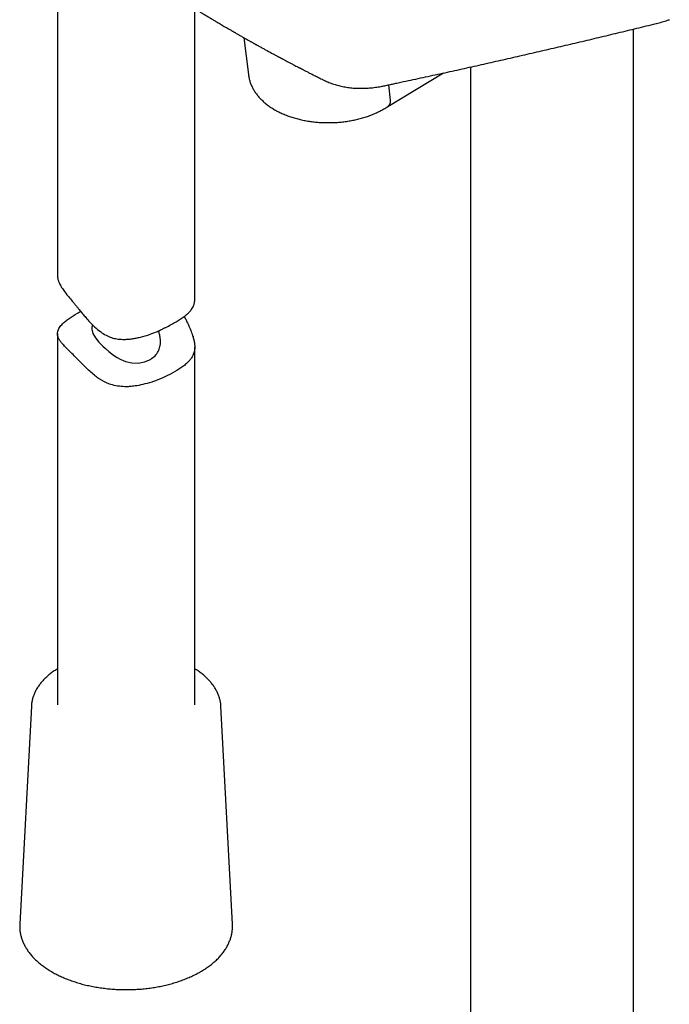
# Model space of a CAD drawing. Header units: millimetres. Extents: x 8 to 761, y 12 to 1609.
# Tile 2 of 88: x 595 to 666, y 259 to 367. Entities that reach past the tile are written whole.
import ezdxf

# ---------------------------------------------------------------- set-up
doc = ezdxf.new("R2010")
doc.units = ezdxf.units.MM

msp = doc.modelspace()

# ---------------------------------------------------------------- linework, layer by layer
at = {"color": 7, "linetype": 'Continuous', "lineweight": 30}
for p, q in [((598.87, 378.91), (598.87, 338.72)), ((613.87, 336.06), (613.87, 367.87)), ((619.24, 364.69), (619.72, 360.68)), ((661.79, 193.15), (661.79, 365.63)), ((643.99, 361.49), (643.99, 193.78)), ((634.97, 357.18), (641.06, 360.84)), ((635.27, 357.87), (635.06, 359.54)), ((635.27, 357.87), (635.27, 357.86)), ((598.87, 332.36), (598.87, 291.81)), ((613.87, 291.81), (613.87, 330.89)), ((596.01, 291.65), (594.74, 267.83)), ((596.01, 291.65), (596.01, 291.66)), ((617.99, 267.83), (616.72, 291.65)), ((594.74, 267.83), (594.74, 267.83)), ((617.99, 267.82), (617.99, 267.83))]:
    msp.add_line(p, q, dxfattribs=at)
at = {"color": 7, "linetype": 'Continuous', "lineweight": 30, "flags": 128}
msp.add_lwpolyline([(602.71, 333.32), (602.69, 333.28), (602.63, 333.05), (602.62, 332.9), (602.62, 332.86), (602.62, 332.85), (602.62, 332.84), (602.62, 332.84), (602.62, 332.84), (602.62, 332.84), (602.62, 332.84), (602.62, 332.84), (602.62, 332.84), (602.62, 332.84), (602.62, 332.84), (602.74, 332.37), (603.01, 331.89), (603.39, 331.43), (603.53, 331.28), (603.68, 331.14), (603.82, 330.99), (604.1, 330.73), (604.47, 330.4), (604.98, 330.01), (605.37, 329.76), (605.73, 329.57), (606.04, 329.42), (606.31, 329.32), (606.99, 329.17), (607.69, 329.15), (608.38, 329.27), (609.02, 329.54)], dxfattribs=at)
at = {"color": 7, "linetype": 'Continuous', "lineweight": 30}
for points, knots in [([(609.06, 370.96), (609.08, 370.95), (609.15, 370.9), (609.27, 370.82), (609.42, 370.72), (609.55, 370.63), (609.66, 370.56), (609.75, 370.5), (609.81, 370.46), (609.85, 370.43), (609.88, 370.42), (609.9, 370.4), (609.93, 370.38), (609.96, 370.36), (610.01, 370.33), (610.09, 370.27), (610.21, 370.2), (610.35, 370.11), (610.51, 370), (610.78, 369.83), (611.15, 369.59), (611.61, 369.29), (611.96, 369.07), (612.21, 368.91), (612.36, 368.82), (612.48, 368.74), (612.58, 368.68), (612.65, 368.63), (612.72, 368.59), (612.8, 368.54), (612.92, 368.46), (613.1, 368.35), (613.32, 368.21), (613.56, 368.06), (613.81, 367.91), (614.07, 367.75), (614.34, 367.58), (614.6, 367.42), (614.85, 367.27), (615.09, 367.12), (615.28, 367.01), (615.41, 366.93), (615.49, 366.88), (615.56, 366.84), (615.63, 366.8), (615.73, 366.74), (615.85, 366.66), (616.01, 366.57), (616.2, 366.46), (616.41, 366.33), (616.63, 366.2), (616.86, 366.06), (617.1, 365.93), (617.33, 365.79), (617.53, 365.67), (617.7, 365.58), (617.82, 365.51), (617.92, 365.45), (618.01, 365.39), (618.11, 365.34), (618.21, 365.28), (618.39, 365.17), (618.64, 365.03), (618.96, 364.85), (619.28, 364.66), (619.61, 364.48), (619.86, 364.33), (620.05, 364.23), (620.17, 364.16), (620.28, 364.1), (620.37, 364.05), (620.44, 364.01), (620.49, 363.98), (620.55, 363.95), (620.62, 363.91), (620.71, 363.86), (620.82, 363.8), (620.96, 363.72), (621.11, 363.64), (621.28, 363.55), (621.44, 363.46), (621.77, 363.28), (622.09, 363.1), (622.42, 362.93), (622.58, 362.84), (622.74, 362.75), (622.88, 362.68), (623, 362.61), (623.1, 362.56), (623.18, 362.52), (623.24, 362.49), (623.28, 362.46), (623.34, 362.43), (623.42, 362.39), (623.53, 362.33), (623.65, 362.26), (623.8, 362.19), (623.95, 362.11), (624.11, 362.02), (624.25, 361.95), (624.42, 361.86), (624.6, 361.77), (624.82, 361.65), (625, 361.56), (625.15, 361.48), (625.24, 361.43), (625.31, 361.4), (625.37, 361.37), (625.42, 361.34), (625.48, 361.31), (625.57, 361.26), (625.68, 361.21), (625.8, 361.14), (625.94, 361.07), (626.1, 360.99), (626.26, 360.91), (626.42, 360.83), (626.6, 360.74), (626.81, 360.63), (627.04, 360.51), (627.28, 360.4), (627.52, 360.27), (627.73, 360.17), (627.86, 360.11), (627.9, 360.09)], [0, 0, 0, 0, 0.002299, 0.011943, 0.020371, 0.027581, 0.033574, 0.03835, 0.041907, 0.044099, 0.045308, 0.046436, 0.047847, 0.049541, 0.051517, 0.056703, 0.063187, 0.07097, 0.079986, 0.089205, 0.115734, 0.140905, 0.164715, 0.173821, 0.181741, 0.188475, 0.194022, 0.197548, 0.200806, 0.205041, 0.21032, 0.22146, 0.233552, 0.246575, 0.260204, 0.27479, 0.28921, 0.303461, 0.31719, 0.330055, 0.342021, 0.347343, 0.35158, 0.354861, 0.358557, 0.363043, 0.370113, 0.378539, 0.388321, 0.400279, 0.412387, 0.424644, 0.437051, 0.449609, 0.462034, 0.469362, 0.475684, 0.481001, 0.485509, 0.490504, 0.496223, 0.502665, 0.519045, 0.53586, 0.552985, 0.570239, 0.587388, 0.59365, 0.599898, 0.60574, 0.610508, 0.614193, 0.616792, 0.619387, 0.623062, 0.627849, 0.63375, 0.640902, 0.649189, 0.657847, 0.666491, 0.675121, 0.708894, 0.717476, 0.726044, 0.734501, 0.742015, 0.748396, 0.753643, 0.757756, 0.760214, 0.762232, 0.765227, 0.7694, 0.775035, 0.781852, 0.788677, 0.797345, 0.80547, 0.813053, 0.820219, 0.830426, 0.841598, 0.853737, 0.859339, 0.864031, 0.867807, 0.870667, 0.872616, 0.87594, 0.880721, 0.885979, 0.892307, 0.899707, 0.907951, 0.916172, 0.924284, 0.932287, 0.944519, 0.956487, 0.968203, 0.980567, 0.994125, 1, 1, 1, 1]), ([(627.9, 360.09), (627.9, 360.09), (627.98, 360.05), (628.15, 359.97), (628.4, 359.86), (628.66, 359.75), (628.92, 359.66), (629.19, 359.57), (629.46, 359.49), (629.73, 359.42), (630.01, 359.36), (630.3, 359.31), (630.58, 359.26), (630.87, 359.22), (631.16, 359.19), (631.46, 359.17), (631.76, 359.16), (632.06, 359.16), (632.36, 359.16), (632.67, 359.18), (632.97, 359.2), (633.28, 359.23), (633.6, 359.27), (633.91, 359.31), (634.19, 359.36), (634.43, 359.41), (634.73, 359.47), (635.11, 359.55), (635.6, 359.66), (636.11, 359.77), (637.19, 360), (638.81, 360.35), (640.94, 360.81), (643.07, 361.28), (645.19, 361.75), (647.3, 362.23), (649.4, 362.71), (651.5, 363.19), (653.6, 363.68), (655.69, 364.17), (657.77, 364.66), (659.84, 365.16), (661.91, 365.66), (663.39, 366.02), (664.18, 366.22), (664.28, 366.24)], [0, 0, 0, 0, 0.000081, 0.007845, 0.015655, 0.023466, 0.031282, 0.039107, 0.046949, 0.05481, 0.062695, 0.07061, 0.078559, 0.086544, 0.094543, 0.102513, 0.110489, 0.118477, 0.126484, 0.134514, 0.142574, 0.150667, 0.158799, 0.166975, 0.1752, 0.180489, 0.185448, 0.198853, 0.21127, 0.224489, 0.240737, 0.298479, 0.356293, 0.414046, 0.471796, 0.529546, 0.587293, 0.64504, 0.702785, 0.760529, 0.818271, 0.876012, 0.933752, 0.99149, 1, 1, 1, 1]), ([(664.28, 366.24), (664.29, 366.24), (664.4, 366.27), (664.61, 366.33), (664.92, 366.41), (665.23, 366.5), (665.49, 366.58), (665.65, 366.64), (665.72, 366.66)], [0, 0, 0, 0, 0.010179, 0.220774, 0.434171, 0.648098, 0.861544, 1, 1, 1, 1]), ([(619.72, 360.68), (619.73, 360.67), (619.73, 360.59), (619.76, 360.45), (619.8, 360.26), (619.84, 360.07), (619.9, 359.88), (619.97, 359.7), (620.04, 359.52), (620.12, 359.33), (620.21, 359.15), (620.31, 358.98), (620.42, 358.8), (620.54, 358.63), (620.67, 358.46), (620.8, 358.29), (620.95, 358.13), (621.1, 357.97), (621.26, 357.81), (621.43, 357.66), (621.6, 357.51), (621.79, 357.36), (621.98, 357.22), (622.18, 357.08), (622.38, 356.95), (622.59, 356.83), (622.81, 356.7), (623.04, 356.59), (623.27, 356.48), (623.5, 356.37), (623.74, 356.27), (623.98, 356.17), (624.23, 356.08), (624.49, 356), (624.74, 355.92), (625, 355.85), (625.27, 355.78), (625.53, 355.72), (625.8, 355.66), (626.08, 355.61), (626.35, 355.56), (626.63, 355.52), (626.91, 355.49), (627.19, 355.46), (627.47, 355.44), (627.75, 355.42), (628.03, 355.41), (628.32, 355.41), (628.6, 355.41), (628.89, 355.41), (629.17, 355.42), (629.45, 355.44), (629.74, 355.47), (630.02, 355.49), (630.3, 355.53), (630.58, 355.57), (630.86, 355.62), (631.13, 355.67), (631.4, 355.72), (631.67, 355.79), (631.94, 355.86), (632.21, 355.93), (632.47, 356.01), (632.73, 356.09), (632.98, 356.18), (633.23, 356.28), (633.48, 356.38), (633.72, 356.49), (633.95, 356.6), (634.19, 356.72), (634.41, 356.84), (634.63, 356.97), (634.83, 357.09), (634.94, 357.16), (634.99, 357.2)], [0, 0, 0, 0, 0.002788, 0.015539, 0.028312, 0.04112, 0.053977, 0.066894, 0.079882, 0.092951, 0.106111, 0.119368, 0.132728, 0.146195, 0.15977, 0.173454, 0.187242, 0.201131, 0.215113, 0.229182, 0.243326, 0.257537, 0.271804, 0.286117, 0.300465, 0.314839, 0.329232, 0.343635, 0.358042, 0.372446, 0.386845, 0.401235, 0.415613, 0.429979, 0.444332, 0.45867, 0.472995, 0.487307, 0.501607, 0.515895, 0.530172, 0.544441, 0.558701, 0.572955, 0.587205, 0.601451, 0.615695, 0.629939, 0.644184, 0.658431, 0.672682, 0.686939, 0.701203, 0.715475, 0.729758, 0.744052, 0.758359, 0.77268, 0.787017, 0.801371, 0.815743, 0.830134, 0.844545, 0.858976, 0.873429, 0.887903, 0.902397, 0.916912, 0.931445, 0.945996, 0.960561, 0.975138, 0.989721, 1, 1, 1, 1]), ([(634.97, 357.19), (634.98, 357.19), (635, 357.2), (635.04, 357.23), (635.1, 357.29), (635.14, 357.35), (635.18, 357.42), (635.21, 357.49), (635.24, 357.58), (635.26, 357.66), (635.27, 357.76), (635.27, 357.83), (635.27, 357.86)], [0, 0, 0, 0, 0.011988, 0.123538, 0.231544, 0.340304, 0.450235, 0.561767, 0.669383, 0.777746, 0.888466, 1, 1, 1, 1]), ([(598.87, 338.72), (598.87, 338.59), (598.88, 338.42), (598.94, 338.2), (598.99, 338.07), (599.03, 337.95), (599.08, 337.85), (599.18, 337.64), (599.38, 337.31), (599.71, 336.85), (600.08, 336.39), (600.42, 335.99), (600.7, 335.65), (600.92, 335.38), (601.13, 335.12), (601.36, 334.84), (601.63, 334.51), (601.99, 334.08), (602.47, 333.54), (603.04, 332.97), (603.68, 332.47), (604.29, 332.1), (604.89, 331.86), (605.52, 331.75), (606.09, 331.72), (606.6, 331.75), (607.02, 331.79), (607.47, 331.87), (608.13, 332.02), (608.92, 332.26), (609.61, 332.53), (610.02, 332.71), (610.24, 332.81), (610.42, 332.9), (610.56, 332.97), (610.86, 333.12), (611.29, 333.34), (611.82, 333.64), (612.3, 333.94), (612.68, 334.2), (612.99, 334.45), (613.26, 334.69), (613.53, 335), (613.73, 335.35), (613.83, 335.68), (613.86, 335.9), (613.86, 336.02), (613.87, 336.06)], [0, 0, 0, 0, 0.033219, 0.045098, 0.055878, 0.06556, 0.074144, 0.081634, 0.116329, 0.14852, 0.178467, 0.206493, 0.221287, 0.236918, 0.251173, 0.26267, 0.281499, 0.304349, 0.331231, 0.369243, 0.402505, 0.431305, 0.456089, 0.480616, 0.509415, 0.525513, 0.542773, 0.561212, 0.580847, 0.626358, 0.662353, 0.674088, 0.684299, 0.692985, 0.700147, 0.705788, 0.736774, 0.766953, 0.795924, 0.826848, 0.848582, 0.871222, 0.901747, 0.942308, 0.972161, 0.991306, 1, 1, 1, 1]), ([(611.67, 328.18), (611.33, 328), (610.89, 327.76), (610.28, 327.49), (609.93, 327.34), (609.56, 327.2), (608.98, 327), (608.24, 326.8), (607.53, 326.66), (607.07, 326.61), (606.81, 326.58), (606.58, 326.56), (606.39, 326.56), (606.01, 326.56), (605.44, 326.61), (604.85, 326.75), (604.42, 326.9), (604.14, 327.02), (603.87, 327.15), (603.61, 327.3), (603.29, 327.51), (602.88, 327.83), (602.38, 328.25), (601.91, 328.71), (601.49, 329.13), (601.09, 329.54), (600.67, 329.96), (600.3, 330.32), (600.02, 330.6), (599.82, 330.8), (599.63, 331), (599.44, 331.21), (599.24, 331.44), (599.05, 331.71), (598.91, 332.02), (598.85, 332.31), (598.88, 332.58), (598.96, 332.82), (599.09, 333.04), (599.24, 333.23), (599.44, 333.46), (599.73, 333.72), (600.25, 334.1), (600.79, 334.46), (601.29, 334.72), (601.41, 334.78)], [0, 0, 0, 0, 0.056091, 0.071763, 0.088092, 0.105079, 0.122728, 0.164916, 0.199425, 0.211083, 0.221512, 0.230715, 0.238692, 0.245449, 0.276848, 0.307544, 0.319721, 0.331873, 0.344026, 0.356206, 0.368438, 0.391366, 0.418844, 0.448147, 0.471835, 0.49126, 0.520195, 0.549989, 0.565376, 0.581158, 0.597387, 0.61411, 0.637305, 0.665418, 0.698499, 0.736577, 0.76622, 0.793276, 0.817747, 0.839637, 0.858951, 0.891878, 0.923193, 0.981162, 1, 1, 1, 1]), ([(612.72, 334.23), (612.76, 334.16), (612.86, 333.97), (612.99, 333.71), (613.1, 333.47), (613.17, 333.31), (613.31, 333.01), (613.49, 332.56), (613.65, 332.1), (613.74, 331.78), (613.79, 331.57), (613.83, 331.36), (613.85, 331.17), (613.87, 330.95), (613.86, 330.68), (613.82, 330.42), (613.74, 330.17), (613.65, 329.95), (613.51, 329.71), (613.3, 329.43), (612.99, 329.11), (612.47, 328.67), (611.98, 328.37), (611.67, 328.18)], [0, 0, 0, 0, 0.025273, 0.066718, 0.089004, 0.107016, 0.120757, 0.193535, 0.266034, 0.295194, 0.324524, 0.354085, 0.383933, 0.414127, 0.460009, 0.524116, 0.563034, 0.606528, 0.6546, 0.707251, 0.78987, 0.866196, 1, 1, 1, 1]), ([(609.02, 329.54), (609.2, 329.67), (609.55, 329.91), (609.89, 330.39), (610.04, 330.81), (610.1, 331.13), (610.11, 331.32), (610.12, 331.56), (610.1, 331.88), (610.03, 332.27), (609.94, 332.54), (609.9, 332.66)], [0, 0, 0, 0, 0.186836, 0.364088, 0.533124, 0.587994, 0.642185, 0.695761, 0.78818, 0.903952, 1, 1, 1, 1]), ([(598.87, 295.74), (598.85, 295.73), (598.76, 295.68), (598.6, 295.57), (598.4, 295.43), (598.2, 295.29), (598.02, 295.14), (597.84, 294.99), (597.66, 294.84), (597.5, 294.68), (597.34, 294.52), (597.19, 294.36), (597.05, 294.19), (596.92, 294.02), (596.8, 293.85), (596.68, 293.68), (596.57, 293.5), (596.48, 293.32), (596.39, 293.14), (596.31, 292.96), (596.24, 292.78), (596.18, 292.6), (596.13, 292.42), (596.08, 292.23), (596.05, 292.05), (596.02, 291.86), (596.01, 291.73), (596.01, 291.66), (596.01, 291.66)], [0, 0, 0, 0, 0.010729, 0.052493, 0.094257, 0.136015, 0.177762, 0.219489, 0.261189, 0.30285, 0.344463, 0.386016, 0.427496, 0.468891, 0.510188, 0.551374, 0.592439, 0.633372, 0.674167, 0.714817, 0.755323, 0.795685, 0.835911, 0.87601, 0.915996, 0.955886, 0.9957, 1, 1, 1, 1]), ([(616.72, 291.65), (616.72, 291.65), (616.72, 291.72), (616.71, 291.84), (616.69, 292.03), (616.65, 292.21), (616.61, 292.39), (616.56, 292.58), (616.5, 292.76), (616.43, 292.94), (616.36, 293.12), (616.27, 293.3), (616.17, 293.47), (616.07, 293.65), (615.96, 293.82), (615.84, 293.99), (615.71, 294.16), (615.57, 294.32), (615.42, 294.49), (615.27, 294.65), (615.1, 294.8), (614.93, 294.96), (614.76, 295.11), (614.57, 295.26), (614.38, 295.4), (614.18, 295.54), (614.01, 295.66), (613.9, 295.72), (613.87, 295.74)], [0, 0, 0, 0, 0.001376, 0.041055, 0.080753, 0.120495, 0.160303, 0.200198, 0.240197, 0.280316, 0.320564, 0.360948, 0.401473, 0.442137, 0.482938, 0.523869, 0.564921, 0.606085, 0.647348, 0.6887, 0.730126, 0.771617, 0.813159, 0.854743, 0.896359, 0.937998, 0.979653, 1, 1, 1, 1]), ([(594.75, 267.83), (594.74, 267.81), (594.74, 267.72), (594.74, 267.57), (594.74, 267.37), (594.76, 267.18), (594.78, 266.98), (594.82, 266.79), (594.86, 266.59), (594.91, 266.4), (594.97, 266.21), (595.04, 266.02), (595.12, 265.83), (595.21, 265.64), (595.3, 265.45), (595.41, 265.27), (595.52, 265.09), (595.64, 264.9), (595.78, 264.73), (595.92, 264.55), (596.06, 264.37), (596.22, 264.2), (596.38, 264.03), (596.56, 263.87), (596.74, 263.7), (596.92, 263.54), (597.12, 263.39), (597.32, 263.24), (597.53, 263.09), (597.75, 262.94), (597.97, 262.8), (598.2, 262.66), (598.43, 262.53), (598.68, 262.4), (598.92, 262.27), (599.18, 262.15), (599.44, 262.03), (599.7, 261.92), (599.97, 261.81), (600.25, 261.71), (600.53, 261.61), (600.81, 261.52), (601.1, 261.43), (601.39, 261.34), (601.68, 261.26), (601.98, 261.19), (602.29, 261.12), (602.59, 261.05), (602.9, 260.99), (603.21, 260.94), (603.53, 260.89), (603.84, 260.85), (604.16, 260.81), (604.48, 260.77), (604.8, 260.75), (605.12, 260.72), (605.45, 260.71), (605.77, 260.69), (606.09, 260.69), (606.42, 260.68), (606.74, 260.69), (607.07, 260.7), (607.39, 260.71), (607.71, 260.73), (608.03, 260.75), (608.35, 260.78), (608.67, 260.82), (608.99, 260.86), (609.31, 260.91), (609.62, 260.96), (609.93, 261.01), (610.24, 261.07), (610.54, 261.14), (610.84, 261.21), (611.14, 261.29), (611.44, 261.37), (611.73, 261.45), (612.01, 261.55), (612.29, 261.64), (612.57, 261.74), (612.85, 261.85), (613.11, 261.96), (613.38, 262.07), (613.63, 262.19), (613.89, 262.31), (614.13, 262.44), (614.33, 262.55), (614.45, 262.61), (614.48, 262.63)], [0, 0, 0, 0, 0.003923, 0.015311, 0.026694, 0.038077, 0.049466, 0.060865, 0.072281, 0.083718, 0.095181, 0.106672, 0.118195, 0.129751, 0.141341, 0.152966, 0.164624, 0.176315, 0.188037, 0.199787, 0.211564, 0.223364, 0.235184, 0.247022, 0.258874, 0.270739, 0.282614, 0.294497, 0.306385, 0.318277, 0.330172, 0.342067, 0.353963, 0.365857, 0.37775, 0.38964, 0.401527, 0.413411, 0.425292, 0.43717, 0.449044, 0.460914, 0.472781, 0.484644, 0.496504, 0.50836, 0.520214, 0.532065, 0.543913, 0.555758, 0.567601, 0.579442, 0.591281, 0.603119, 0.614955, 0.62679, 0.638624, 0.650457, 0.66229, 0.674122, 0.685955, 0.697787, 0.709621, 0.721454, 0.733289, 0.745125, 0.756962, 0.768801, 0.780641, 0.792484, 0.804329, 0.816176, 0.828026, 0.839879, 0.851736, 0.863595, 0.875459, 0.887326, 0.899196, 0.911071, 0.92295, 0.934832, 0.946719, 0.958609, 0.970504, 0.982402, 0.994303, 1, 1, 1, 1]), ([(614.48, 262.63), (614.53, 262.66), (614.64, 262.73), (614.84, 262.84), (615.06, 262.99), (615.27, 263.13), (615.48, 263.29), (615.68, 263.44), (615.87, 263.6), (616.06, 263.76), (616.24, 263.92), (616.41, 264.09), (616.57, 264.26), (616.72, 264.44), (616.87, 264.61), (617, 264.79), (617.13, 264.97), (617.25, 265.15), (617.36, 265.34), (617.47, 265.53), (617.56, 265.72), (617.64, 265.91), (617.72, 266.1), (617.79, 266.29), (617.84, 266.48), (617.89, 266.68), (617.93, 266.87), (617.96, 267.07), (617.98, 267.26), (617.99, 267.46), (618, 267.64), (617.99, 267.76), (617.99, 267.82)], [0, 0, 0, 0, 0.01829, 0.052897, 0.087512, 0.122127, 0.156739, 0.191344, 0.225937, 0.260514, 0.295066, 0.329589, 0.364075, 0.398515, 0.432901, 0.467224, 0.501477, 0.535651, 0.569737, 0.603731, 0.637626, 0.671419, 0.70511, 0.738698, 0.772187, 0.805584, 0.838897, 0.872137, 0.905316, 0.93845, 0.971553, 1, 1, 1, 1])]:
    msp.add_open_spline(points, degree=3, knots=knots, dxfattribs=at)

doc.saveas('drawing.dxf')
